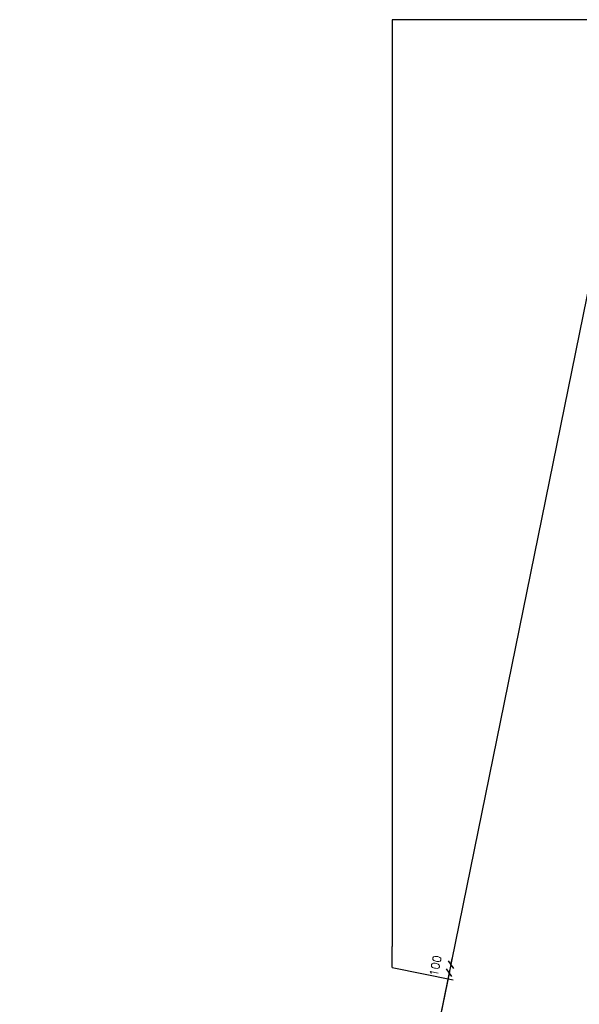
# Model space of a CAD drawing. Extents: x 7198 to 172353, y -998 to 131648.
# Tile 38 of 66: x 21765 to 28620, y 83110 to 95166. Entities that reach past the tile are written whole.
import ezdxf

# ---------------------------------------------------------------- set-up
doc = ezdxf.new("R2010")
doc.units = 0
doc.header["$LTSCALE"] = 50
doc.header["$MEASUREMENT"] = 0
doc.header["$PDSIZE"] = -1
doc.linetypes.add('HIDDEN', pattern=[9.375, 6.25, -3.125])
doc.layers.get('0').update_dxf_attribs({"linetype": 'CONTINUOUS'})
doc.layers.get('DEFPOINTS').update_dxf_attribs({"linetype": 'CONTINUOUS'})
for name, color, linetype in [('_ARCHIEFKASTEN', 1, 'CONTINUOUS'), ('A--L31--', 2, 'CONTINUOUS'), ('A--L31A1_BUITENKOZIJN', 1, 'CONTINUOUS'), ('A--M$1A-_F123-', 1, 'CONTINUOUS'), ('X--LR---_CP', 7, 'CONTINUOUS')]:
    doc.layers.add(name, color=color, linetype=linetype)
doc.styles.add('HIEMSTRA', font='romans.shx')
doc.dimstyles.get("Standard").update_dxf_attribs({"dimscale": 40, "dimtxt": 2.5, "dimasz": 2, "dimexe": 0.3, "dimexo": 0.3, "dimgap": 2, "dimtad": 1, "dimdec": 0, "dimzin": 0, "dimdsep": 46, "dimtxsty": 'HIEMSTRA', "dimblk1": 'OBLIQUE', "dimblk2": 'OBLIQUE', "dimsah": 1, "dimcen": -0.09, "dimdle": 0.3, "dimse1": 1, "dimclrd": 2, "dimclre": 2, "dimclrt": 3, "dimadec": 0, "dimazin": 0, "dimtfac": 1, "dimtdec": 4, "dimtofl": 0, "dimtmove": 2, "dimatfit": 3, "dimldrblk": 'OBLIQUE', "dimfxl": 1, "dimtvp": 625, "dimtolj": 1, "dimtzin": 0, "dimarcsym": 0})

# ---------------------------------------------------------------- blocks, each defined once
blk = doc.blocks.new('_OBLIQUE')
at = {"color": 0, "linetype": 'ByBlock'}
blk.add_line((-0.5, -0.5), (0.5, 0.5), dxfattribs=at)
blk = doc.blocks.new('*D202')
at = {"color": 2, "linetype": 'ByBlock', "transparency": 16777216}
for p, q in [((27046, 83595), (27062, 83673)), ((27046, 83595), (27026, 83497)), ((27026, 83497), (27010, 83418))]:
    blk.add_line(p, q, dxfattribs=at)
at = {"layer": 'DEFPOINTS', "color": 0, "linetype": 'ByBlock', "transparency": 16777216}
for p in [(27046, 83595), (27026, 83497), (27026, 83497)]:
    blk.add_point(p, dxfattribs=at)
at = {"color": 2, "linetype": 'ByBlock', "transparency": 16777216, "xscale": 80, "yscale": 80, "zscale": 80}
for p, rotation in [((27046, 83595), 258.4863153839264), ((27026, 83497), 78.48631538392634)]:
    blk.add_blockref('_OBLIQUE', p, dxfattribs=dict(at, rotation=rotation))
at = {"color": 3, "linetype": 'ByBlock', "transparency": 16777216, "insert": (26857, 83582), "char_height": 100, "attachment_point": 5, "rotation": 78.4863, "style": 'HIEMSTRA'}
blk.add_mtext('\\A1;100', dxfattribs=at)
blk = doc.blocks.new('*D203')
at = {"color": 2, "linetype": 'ByBlock', "transparency": 16777216}
blk.add_line((27028, 83508), (26325, 80055), dxfattribs=at)
at = {"layer": 'DEFPOINTS', "color": 0, "linetype": 'ByBlock', "transparency": 16777216}
for p in [(27026, 83497), (26327, 80067), (26327, 80067)]:
    blk.add_point(p, dxfattribs=at)
at = {"color": 2, "linetype": 'ByBlock', "transparency": 16777216, "xscale": 80, "yscale": 80, "zscale": 80}
for p, rotation in [((27026, 83497), 78.48629033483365), ((26327, 80067), 258.4862903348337)]:
    blk.add_blockref('_OBLIQUE', p, dxfattribs=dict(at, rotation=rotation))
at = {"color": 3, "linetype": 'ByBlock', "transparency": 16777216, "insert": (26549, 81808), "char_height": 100, "attachment_point": 5, "rotation": 78.4863, "style": 'HIEMSTRA'}
blk.add_mtext('\\A1;3501', dxfattribs=at)
blk = doc.blocks.new('MERK_A4')
at = {"layer": 'A--L31--', "color": 2, "linetype": 'Continuous'}
for p, q in [((598, 3420), (668, 3406)), ((650, 3316), (668, 3406)), ((683, 3403), (664, 3313)), ((668, 3406), (683, 3403)), ((664, 3313), (650, 3316)), ((239, 1657), (309, 1643)), ((290, 1552), (309, 1643)), ((323, 1640), (305, 1549)), ((309, 1643), (323, 1640)), ((305, 1549), (290, 1552))]:
    blk.add_line(p, q, dxfattribs=at)
for points in [[(1008, 4948), (995, 4885), (945, 4895), (941, 4874), (844, 4894), (858, 4966), (873, 4963), (878, 4984), (916, 4976), (914, 4968)], [(799, 3922), (810, 3974), (760, 3984), (764, 4005), (667, 4024), (652, 3953), (648, 3931), (663, 3928), (745, 3911), (749, 3932)], [(563, 3515), (660, 3496), (655, 3475), (705, 3465), (693, 3401), (598, 3420), (597, 3412), (558, 3419), (562, 3439), (548, 3442)], [(467, 3449), (448, 3356), (524, 3340), (542, 3337), (553, 3391), (561, 3430), (467, 3449)], [(510, 3257), (607, 3237), (611, 3258), (661, 3247), (674, 3311), (580, 3330), (582, 3339), (544, 3347), (540, 3327), (525, 3330)], [(553, 2714), (563, 2766), (513, 2777), (518, 2797), (420, 2817), (406, 2745), (402, 2724), (416, 2721), (499, 2704), (503, 2725)], [(444, 2182), (455, 2234), (405, 2245), (409, 2265), (312, 2285), (297, 2213), (293, 2192), (308, 2189), (390, 2172), (394, 2193)], [(203, 1752), (300, 1732), (296, 1711), (346, 1701), (333, 1638), (239, 1657), (237, 1648), (199, 1656), (203, 1675), (188, 1678)], [(108, 1685), (89, 1592), (165, 1576), (182, 1573), (193, 1628), (201, 1666), (108, 1685)], [(151, 1493), (248, 1473), (252, 1494), (302, 1484), (315, 1547), (221, 1567), (223, 1575), (184, 1583), (180, 1564), (166, 1567)], [(209, 1026), (198, 974), (148, 985), (144, 964), (47, 984), (62, 1055), (66, 1077), (81, 1074), (163, 1057), (159, 1037)], [(0, 0), (13, 64), (-37, 74), (-33, 94), (-130, 114), (-144, 43), (-130, 40), (-134, 18), (-96, 10), (-94, 19)]]:
    blk.add_lwpolyline(points, close=True, dxfattribs=at)
at = {"layer": 'A--L31A1_BUITENKOZIJN'}
for p, q in [((843, 4894), (-130, 114)), ((994, 4885), (13, 64))]:
    blk.add_line(p, q, dxfattribs=at)
at = {"layer": 'X--LR---_CP', "linetype": 'Continuous'}
blk.add_point((0, 0), dxfattribs=at)

msp = doc.modelspace()

# ---------------------------------------------------------------- linework, layer by layer
at = {"layer": '_ARCHIEFKASTEN'}
for points in [[(30421.7, 95166.2), (26327.6, 95166.2), (26327.6, 83816.9)], [(31495, 94481.2), (29261.3, 94481.2), (21765.2, 57681.7)], [(26327.6, 83561.8), (26327.6, 83816.9)], [(26327.6, 83561.8), (27072.6, 83410)]]:
    msp.add_lwpolyline(points, dxfattribs=at)

# ---------------------------------------------------------------- block references
at = {"layer": 'A--L31--', "linetype": 'HIDDEN', "xscale": -1, "rotation": 156.9725806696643}
msp.add_blockref('MERK_A4', (30270.7, 88218.5), dxfattribs=at)

# ---------------------------------------------------------------- dimensions: what is measured, and where the dimension line sits
at = {"layer": 'A--M$1A-_F123-', "linetype": 'Continuous'}
for p1, p2, picture, middle in [((27045.7, 83594.7), (27025.8, 83496.7), '*D202', (26857.4, 83582)), ((27025.8, 83496.7), (26327, 80066.5), '*D203', (26549, 81807.6))]:
    dim = msp.add_aligned_dim(p1=p1, p2=p2, distance=0, dimstyle='Standard', dxfattribs=at)
    dim.commit()
    dim.dimension.update_dxf_attribs({"geometry": picture, "text_midpoint": middle})

doc.saveas('drawing.dxf')
